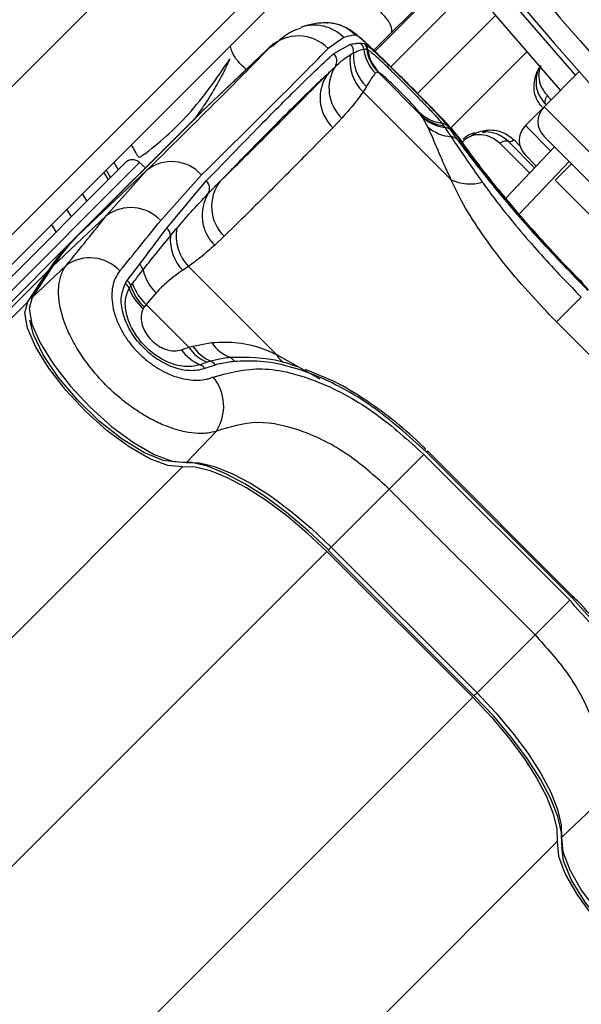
# Model space of a CAD drawing. Header units: millimetres. Extents: x 20 to 22981, y 40 to 19992.
# Tile 72 of 158: x 6602 to 6656, y 14519 to 14613. Entities that reach past the tile are written whole.
import ezdxf

# ---------------------------------------------------------------- set-up
doc = ezdxf.new("R2010")
doc.units = ezdxf.units.MM
doc.header["$LTSCALE"] = 2

msp = doc.modelspace()

# ---------------------------------------------------------------- linework, layer by layer
at = {"color": 7, "linetype": 'Continuous', "lineweight": 25}
for p, q in [((6617.243, 14621.984), (6557.269, 14562.009)), ((6643.906, 14617.555), (6636.037, 14609.686)), ((6564.34, 14554.938), (6624.314, 14614.913)), ((6626.212, 14613.982), (6566.238, 14554.008)), ((6633.163, 14610.905), (6631.669, 14609.871)), ((6626.136, 14609.992), (6619.585, 14603.797)), ((6626.508, 14610.354), (6619.958, 14604.159)), ((6632.208, 14609.376), (6633.826, 14610.272)), ((6634.792, 14610.365), (6635.13, 14610.325)), ((6635.13, 14610.325), (6635.19, 14610.302)), ((6635.36, 14609.782), (6635.408, 14609.773)), ((6635.408, 14609.773), (6635.463, 14609.752)), ((6633.816, 14609.275), (6634.106, 14609.44)), ((6655.658, 14607.648), (6652.293, 14604.283)), ((6636.47, 14607.573), (6636.209, 14607.498)), ((6636.47, 14607.573), (6640.543, 14603.5)), ((6636.519, 14607.565), (6636.47, 14607.573)), ((6636.553, 14607.554), (6636.519, 14607.565)), ((6635.334, 14606.22), (6635.023, 14605.724)), ((6643.416, 14597.331), (6635.023, 14605.724)), ((6652.293, 14604.283), (6650.508, 14602.499)), ((6607.373, 14591.607), (6619.165, 14603.399)), ((6619.575, 14603.786), (6607.783, 14591.995)), ((6619.585, 14603.797), (6607.794, 14592.005)), ((6619.585, 14603.797), (6619.575, 14603.786)), ((6632.987, 14603.218), (6632.129, 14602.299)), ((6640.543, 14603.5), (6640.356, 14603.779)), ((6640.652, 14603.338), (6640.543, 14603.5)), ((6641.184, 14602.378), (6640.652, 14603.338)), ((6642.526, 14602.733), (6642.701, 14602.479)), ((6642.701, 14602.479), (6642.806, 14602.33)), ((6643.068, 14602.471), (6643.345, 14602.079)), ((6652.293, 14601.454), (6685.103, 14568.645)), ((6648.63, 14595.562), (6653.282, 14600.465)), ((6651.393, 14598.474), (6648.871, 14600.996)), ((6651.545, 14598.634), (6650.509, 14599.669)), ((6612.305, 14598.944), (6598.211, 14584.85)), ((6614.344, 14598.201), (6607.794, 14592.005)), ((6610.497, 14593.88), (6614.344, 14598.201)), ((6614.241, 14598.476), (6613.681, 14598.98)), ((6654.909, 14598.838), (6653.353, 14597.283)), ((6610.255, 14598.025), (6610.67, 14597.309)), ((6619.579, 14597.78), (6615.69, 14593.433)), ((6680.931, 14569.705), (6653.353, 14597.283)), ((6616.272, 14592.718), (6620.041, 14597.209)), ((6607.161, 14593.799), (6606.741, 14594.511)), ((6610.497, 14593.88), (6605.374, 14589.035)), ((6616.624, 14591.958), (6617.246, 14592.704)), ((6607.373, 14591.607), (6328.558, 14312.792)), ((6607.794, 14592.005), (6607.783, 14591.995)), ((6621.765, 14591.935), (6620.846, 14591.077)), ((6605.296, 14588.942), (6603.339, 14585.976)), ((6606.693, 14589.168), (6603.417, 14586.069)), ((6605.374, 14589.035), (6603.417, 14586.069)), ((6612.501, 14587.696), (6613.671, 14589.245)), ((6618.34, 14589.041), (6617.791, 14588.677)), ((6618.34, 14589.041), (6626.733, 14580.648)), ((6604.953, 14588.636), (5560.477, 13544.16)), ((6602.996, 14585.671), (6604.953, 14588.636)), ((6612.33, 14587.439), (6612.501, 14587.696)), ((6612.828, 14587.193), (6613.007, 14587.429)), ((6615.244, 14586.534), (6614.309, 14585.411)), ((6653.469, 14583.748), (6655.848, 14586.127)), ((6614.309, 14585.411), (6614.131, 14585.177)), ((6618.381, 14581.339), (6614.309, 14585.411)), ((6667.396, 14569.821), (6653.469, 14583.748)), ((6617.669, 14581.092), (6618.381, 14581.339)), ((6618.381, 14581.339), (6618.75, 14581.437)), ((6618.75, 14581.437), (6620.579, 14581.773)), ((6620.117, 14579.895), (6619.458, 14579.665)), ((6620.9, 14579.634), (6619.902, 14579.305)), ((6620.476, 14580.001), (6620.117, 14579.895)), ((6631.101, 14578.546), (6629.509, 14579.212)), ((6621.013, 14573.324), (6618.163, 14570.317)), ((6637.506, 14567.785), (6640.812, 14571.09)), ((6640.812, 14571.09), (6654.738, 14557.164)), ((6641.052, 14571.331), (6641.156, 14571.434)), ((6654.979, 14557.404), (6641.052, 14571.331)), ((6655.082, 14557.507), (6641.156, 14571.434)), ((6637.506, 14567.785), (6631.966, 14562.244)), ((6651.433, 14553.858), (6637.506, 14567.785)), ((6631.553, 14561.831), (6645.479, 14547.905)), ((6631.676, 14561.954), (6645.602, 14548.028)), ((6631.966, 14562.244), (6645.892, 14548.318)), ((6651.433, 14553.858), (6654.738, 14557.164)), ((6654.979, 14557.404), (6655.082, 14557.507)), ((6651.433, 14553.858), (6645.892, 14548.318)), ((6656.972, 14537.364), (6653.965, 14534.515))]:
    msp.add_line(p, q, dxfattribs=at)
at = {"color": 8, "linetype": 'Continuous', "lineweight": 25}
for p, q in [((6643.906, 14617.555), (6636.037, 14609.686)), ((6636.141, 14609.587), (6643.998, 14617.443)), ((6645.348, 14615.81), (6637.653, 14608.115)), ((6647.676, 14613.032), (6640.209, 14605.565)), ((6626.136, 14609.992), (6626.354, 14610.143)), ((6650.659, 14609.545), (6643.387, 14602.273)), ((6652.616, 14605.326), (6652.976, 14604.966)), ((6652.293, 14604.283), (6687.931, 14568.645)), ((6650.508, 14602.499), (6652.922, 14600.085)), ((6649.429, 14601.136), (6649.988, 14600.577)), ((6650.918, 14597.974), (6648.091, 14600.801)), ((6598.882, 14584.18), (6613.681, 14598.98)), ((6610.91, 14597.548), (6610.495, 14598.265)), ((6611.227, 14598.997), (6611.641, 14598.28)), ((6654.68, 14599.067), (6649.916, 14594.047)), ((6602.996, 14585.671), (5341.107, 13323.782)), ((6626.733, 14580.648), (6630.886, 14578.312)), ((6617.764, 14569.896), (5353.93, 13306.062)), ((6631.553, 14561.831), (6582.201, 14512.479)), ((6631.966, 14562.244), (6631.676, 14561.954)), ((6645.479, 14547.905), (6596.127, 14498.553)), ((6645.892, 14548.318), (6645.602, 14548.028)), ((6653.544, 14534.116), (5389.71, 13270.282))]:
    msp.add_line(p, q, dxfattribs=at)
at = {"color": 8, "linetype": 'Continuous', "lineweight": 25, "flags": 128}
for points in [[(6641.959, 14623.133), (6649.253, 14614.265), (6655.294, 14607.284)], [(6644.368, 14601.076), (6644.343, 14601.113), (6643.883, 14601.656)]]:
    msp.add_lwpolyline(points, dxfattribs=at)
at = {"color": 7, "linetype": 'Continuous', "lineweight": 25, "flags": 128}
for points in [[(6653.877, 14605.867), (6647.726, 14612.973), (6640.397, 14621.884)], [(6619.749, 14603.959), (6619.506, 14603.732), (6619.165, 14603.399)], [(6619.958, 14604.159), (6619.927, 14604.13), (6619.585, 14603.797)], [(6646.776, 14602.057), (6646.747, 14601.989), (6646.712, 14601.931), (6646.67, 14601.885), (6646.623, 14601.853), (6646.572, 14601.835), (6646.519, 14601.832), (6646.466, 14601.845), (6646.413, 14601.872)], [(6608.203, 14595.973), (6608.561, 14595.361), (6608.621, 14595.26)], [(6605.701, 14592.34), (6605.358, 14592.918), (6605.28, 14593.05)], [(6605.374, 14589.035), (6605.301, 14588.949), (6605.296, 14588.942)], [(6603.417, 14586.069), (6603.142, 14585.018), (6603.4, 14583.545), (6604.174, 14581.745), (6605.414, 14579.734), (6607.038, 14577.644), (6608.943, 14575.61), (6611.003, 14573.764), (6613.086, 14572.225), (6615.056, 14571.094), (6616.786, 14570.444), (6618.163, 14570.317)], [(6603.417, 14586.069), (6603.344, 14585.983), (6603.339, 14585.976)], [(6617.764, 14569.896), (6616.385, 14570.023), (6614.652, 14570.674), (6612.679, 14571.807), (6610.593, 14573.348), (6608.53, 14575.197), (6606.623, 14577.234), (6604.996, 14579.327), (6603.755, 14581.34), (6602.98, 14583.143), (6602.721, 14584.618), (6602.996, 14585.671)], [(6617.275, 14570.345), (6615.93, 14570.515), (6614.087, 14571.269), (6611.997, 14572.559), (6609.824, 14574.283), (6607.739, 14576.306), (6605.905, 14578.469), (6604.465, 14580.604), (6603.534, 14582.541), (6603.198, 14583.906)], [(6631.702, 14561.98), (6629.735, 14563.84), (6627.713, 14565.543), (6625.691, 14567.043), (6623.723, 14568.302), (6621.86, 14569.284), (6620.152, 14569.965), (6618.646, 14570.325), (6617.382, 14570.355)], [(6618.163, 14570.317), (6619.382, 14570.288), (6620.834, 14569.941), (6622.479, 14569.285), (6624.275, 14568.338), (6626.173, 14567.125), (6628.122, 14565.678), (6630.07, 14564.037), (6631.966, 14562.244)], [(6631.553, 14561.831), (6629.659, 14563.622), (6627.713, 14565.262), (6625.765, 14566.707), (6623.87, 14567.919), (6622.076, 14568.865), (6620.432, 14569.52), (6618.982, 14569.867), (6617.764, 14569.896)], [(6645.479, 14547.905), (6647.27, 14546.011), (6648.91, 14544.064), (6650.355, 14542.117), (6651.567, 14540.222), (6652.513, 14538.428), (6653.168, 14536.784), (6653.515, 14535.333), (6653.544, 14534.116)], [(6654.003, 14533.734), (6653.973, 14534.998), (6653.613, 14536.504), (6652.932, 14538.212), (6651.95, 14540.075), (6650.691, 14542.043), (6649.191, 14544.065), (6647.488, 14546.087), (6645.628, 14548.054)], [(6645.892, 14548.318), (6647.685, 14546.422), (6649.326, 14544.474), (6650.773, 14542.525), (6651.986, 14540.627), (6652.933, 14538.831), (6653.589, 14537.186), (6653.936, 14535.734), (6653.965, 14534.515)], [(6653.965, 14534.515), (6654.092, 14533.138), (6654.742, 14531.408), (6655.873, 14529.438), (6657.412, 14527.355), (6659.258, 14525.295), (6661.292, 14523.39), (6663.382, 14521.766), (6665.393, 14520.526), (6667.193, 14519.752), (6668.666, 14519.494), (6669.717, 14519.768)], [(6653.544, 14534.116), (6653.671, 14532.737), (6654.322, 14531.004), (6655.455, 14529.031), (6656.996, 14526.945), (6658.845, 14524.882), (6660.882, 14522.975), (6662.975, 14521.348), (6664.988, 14520.107), (6666.791, 14519.331), (6668.266, 14519.073), (6669.319, 14519.348)], [(6667.712, 14519.538), (6666.19, 14519.886), (6664.252, 14520.817), (6662.118, 14522.256), (6659.954, 14524.091), (6657.931, 14526.176), (6656.207, 14528.349), (6654.917, 14530.438), (6654.163, 14532.282), (6653.993, 14533.627)]]:
    msp.add_lwpolyline(points, dxfattribs=at)
at = {"color": 7, "linetype": 'Continuous', "lineweight": 25}
for centre, radius, start, end in [((6969.784, 14886.136), 392.331, 213.6328, 236.3672), ((6969.784, 14886.136), 394.415, 213.6328, 236.3672), ((6969.784, 14886.136), 398.862, 213.6328, 236.3672), ((6969.784, 14886.136), 399.777, 213.6328, 236.3672), ((6967.097, 14883.449), 414, 218.64351, 231.35649), ((6967.097, 14883.449), 416, 218.64351, 231.35649), ((6631.477, 14608.332), 3.979, 44.78539, 88.70913), ((6628.84, 14607.087), 3.969, 44.53875, 132.95073), ((6633.104, 14609.566), 1.009, 352.81376, 44.38898), ((6634.079, 14609.662), 1.002, 7.29543, 44.61303), ((6639.061, 14610.34), 4.027, 187.86463, 224.89314), ((6634.42, 14609.622), 0.999, 8.69045, 44.71141), ((6634.485, 14609.61), 0.987, 8.25329, 44.4573), ((6639.314, 14610.387), 4.001, 188.70091, 224.69828), ((6639.361, 14610.379), 3.999, 188.72159, 224.71223), ((6639.378, 14610.324), 3.957, 188.31618, 224.43799), ((6631.505, 14608.668), 0.998, 326.77808, 45.26366), ((6637.71, 14608.618), 3.949, 170.41675, 227.11862), ((6638.073, 14609.11), 3.981, 175.24198, 226.53946), ((6635.665, 14606.066), 3.909, 148.28482, 226.76278), ((6634.813, 14605.137), 3.906, 142.01316, 226.5911), ((6653.707, 14602.869), 2, 135, 225), ((6643.025, 14606.539), 3.84, 225.95981, 262.51974), ((6643.156, 14606.234), 3.782, 226.28289, 263.0911), ((6643.251, 14606.086), 3.783, 226.60268, 263.24452), ((6643.695, 14605.224), 3.795, 228.58943, 265.72049), ((6642.403, 14601.785), 0.955, 45.89214, 82.64581), ((6642.703, 14601.405), 0.93, 46.37838, 83.68207), ((6651.923, 14601.084), 2, 135, 225), ((6643.382, 14600.562), 0.878, 47.60229, 88.05066), ((6613.012, 14598.236), 1, 48, 135), ((6616.744, 14595.276), 3.783, 41.4596, 129.36279), ((6645.2, 14601.063), 4.137, 244.45211, 286.68675), ((6619.39, 14596.49), 0.97, 330.96364, 47.89219), ((6624.464, 14594.773), 3.916, 142.02145, 226.42955), ((6623.621, 14593.926), 3.978, 148.25351, 225.76203), ((6612.844, 14590.762), 3.903, 43.17459, 126.97114), ((6615.596, 14591.944), 1.028, 0.77151, 48.85846), ((6621.336, 14591.931), 4.163, 169.29241, 223.96486), ((6620.798, 14578.202), 18.972, 135.04205, 146.63391), ((6621.218, 14578.601), 18.97, 135.04205, 146.63391), ((6620.829, 14591.606), 4.219, 175.20879, 223.95768), ((6608.92, 14586.004), 3.869, 42.38368, 125.1453), ((6612.933, 14588.414), 1.111, 15.90957, 48.37856), ((6618.359, 14589.751), 4.478, 193.33703, 225.92973), ((6611.65, 14586.592), 1.086, 19.73782, 51.2283), ((6611.752, 14586.85), 1.129, 17.65591, 48.44393), ((6616.772, 14588.409), 4.35, 199.48419, 230.95897), ((6617.139, 14588.55), 4.52, 197.47342, 228.26682), ((6617.313, 14588.777), 4.512, 197.38417, 228.2505), ((6621.663, 14583.519), 3.94, 213.58957, 246.88929), ((6621.991, 14583.576), 3.883, 213.44094, 247.04942), ((6623.582, 14583.679), 3.557, 212.41093, 249.29018), ((6621.005, 14583.44), 4.08, 215.13419, 247.71075), ((6621.985, 14579.581), 0.842, 27.42489, 66.26645), ((6619.066, 14578.726), 1.017, 34.71579, 67.36131), ((6620.087, 14579.122), 0.961, 32.22594, 66.12593), ((6617.279, 14575.699), 4.425, 327.53622, 39.0591)]:
    msp.add_arc(centre, radius, start, end, dxfattribs=at)
at = {"color": 8, "linetype": 'Continuous', "lineweight": 25}
for centre, radius, start, end in [((6630.335, 14608.135), 3.958, 44.40754, 108.81242), ((6628.795, 14581.733), 2.33, 207.76423, 233.77615)]:
    msp.add_arc(centre, radius, start, end, dxfattribs=at)
at = {"color": 7, "linetype": 'Continuous', "lineweight": 25}
for centre, major_axis, ratio, start_param, end_param in [((6515.019, 14501.96), (119.844, 108.975), 0.055229, 0.058825, 0.125695), ((6513.744, 14503.374), (114.328, 108.835), 0.008938, 5.779523, 6.090184), ((6516.502, 14500.477), (117.156, 111.663), 0.008717, 5.779513, 6.090173), ((6512.201, 14504.783), (111.67, 111.493), 0.074687, 5.642343, 5.709213), ((6515.019, 14501.96), (114.498, 114.321), 0.072841, 5.64234, 5.70921)]:
    msp.add_ellipse(centre, major_axis=major_axis, ratio=ratio, start_param=start_param, end_param=end_param, dxfattribs=at)
for points, knots in [([(6631.25, 14619.118), (6632.122, 14618.675), (6634.023, 14617.709), (6635.364, 14615.608), (6636.17, 14614.085), (6636.64, 14613.38), (6637.224, 14612.757), (6637.693, 14612.117), (6637.735, 14611.598), (6637.751, 14611.401)], [0, 0, 0, 0, 0.279168, 0.608079, 0.694114, 0.780154, 0.851325, 0.94338, 1, 1, 1, 1]), ([(6631.589, 14612.31), (6631.342, 14612.306), (6630.589, 14612.293), (6629.823, 14612.119), (6629.28, 14611.952), (6629.113, 14611.9)], [0, 0, 0, 0, 0.252622, 0.769726, 1, 1, 1, 1]), ([(6639.45, 14606.328), (6639.392, 14606.386), (6638.858, 14606.923), (6637.815, 14607.959), (6636.478, 14609.274), (6635.307, 14610.392), (6634.484, 14611.111), (6633.779, 14611.661), (6632.841, 14612.102), (6632.099, 14612.329), (6631.644, 14612.285), (6631.547, 14612.276)], [0, 0, 0, 0, 0.019489, 0.18052, 0.341758, 0.509074, 0.6918, 0.81673, 0.891072, 0.976876, 1, 1, 1, 1]), ([(6629.074, 14611.777), (6629.062, 14611.774), (6628.422, 14611.65), (6627.478, 14611.051), (6626.734, 14610.391), (6626.402, 14610.096)], [0, 0, 0, 0, 0.0107906, 0.5585417, 1, 1, 1, 1]), ([(6638.955, 14606.822), (6638.464, 14607.312), (6637.453, 14608.318), (6636.107, 14609.631), (6635.033, 14610.631), (6634.472, 14611.084), (6634.342, 14611.123), (6634.302, 14611.136)], [0, 0, 0, 0, 0.205185, 0.42219, 0.649845, 0.891012, 1, 1, 1, 1]), ([(6623.85, 14607.84), (6623.312, 14608.361), (6622.626, 14609.023), (6622.392, 14609.919), (6622.342, 14610.111)], [0, 0, 0, 0, 0.785966, 1, 1, 1, 1]), ([(6633.826, 14610.272), (6634.002, 14610.304), (6634.354, 14610.368), (6634.646, 14610.366), (6634.792, 14610.365)], [0, 0, 0, 0, 0.499862, 1, 1, 1, 1]), ([(6634.106, 14609.44), (6634.342, 14609.555), (6634.697, 14609.727), (6634.978, 14609.773), (6635.072, 14609.789)], [0, 0, 0, 0, 0.6659876, 1, 1, 1, 1]), ([(6635.072, 14609.789), (6635.144, 14609.793), (6635.242, 14609.799), (6635.334, 14609.785), (6635.36, 14609.782)], [0, 0, 0, 0, 0.722931, 1, 1, 1, 1]), ([(6635.19, 14610.302), (6635.331, 14610.206), (6635.613, 14610.014), (6636.543, 14609.161), (6637.755, 14607.988), (6639.114, 14606.641), (6640.422, 14605.327), (6641.576, 14604.146), (6642.496, 14603.17), (6642.923, 14602.674), (6643.049, 14602.498), (6643.068, 14602.471)], [0, 0, 0, 0, 0.128772, 0.257506, 0.386957, 0.507462, 0.621373, 0.734927, 0.852016, 0.977201, 1, 1, 1, 1]), ([(6635.463, 14609.752), (6635.604, 14609.655), (6635.886, 14609.462), (6636.82, 14608.599), (6637.979, 14607.474), (6639.2, 14606.262), (6640.345, 14605.107), (6641.335, 14604.088), (6642.142, 14603.223), (6642.394, 14602.901), (6642.526, 14602.733)], [0, 0, 0, 0, 0.14005, 0.280395, 0.409802, 0.528506, 0.640305, 0.752924, 0.870839, 1, 1, 1, 1]), ([(6612.89, 14600.66), (6612.927, 14600.585), (6613.061, 14600.319), (6613.267, 14599.987), (6613.431, 14599.685), (6613.531, 14599.551), (6613.625, 14599.487), (6613.735, 14599.5), (6613.823, 14599.551), (6613.889, 14599.601), (6613.932, 14599.635), (6613.951, 14599.65), (6613.959, 14599.656), (6613.963, 14599.659), (6613.965, 14599.66), (6613.965, 14599.661), (6613.966, 14599.661), (6613.966, 14599.661), (6615.527, 14600.823), (6618.687, 14603.585), (6621.046, 14607.022), (6622.3, 14608.848)], [0, 0, 0, 0, 0.017671, 0.062667, 0.08221, 0.089937, 0.097993, 0.104658, 0.112025, 0.119063, 0.122188, 0.123547, 0.124141, 0.124401, 0.124515, 0.124565, 0.124587, 0.124597, 0.124604, 0.534708, 1, 1, 1, 1]), ([(6622.3, 14608.848), (6622.043, 14608.311), (6621.528, 14607.237), (6620.642, 14605.685), (6619.763, 14604.293), (6619.141, 14603.449), (6618.871, 14603.083)], [0, 0, 0, 0, 0.265867, 0.531617, 0.7973, 1, 1, 1, 1]), ([(6620.041, 14597.209), (6621.596, 14598.82), (6624.708, 14602.042), (6628.043, 14605.395), (6630.552, 14607.849), (6631.655, 14608.866), (6632.208, 14609.376)], [0, 0, 0, 0, 0.2879422, 0.5758847, 0.7874743, 1, 1, 1, 1]), ([(6632.34, 14608.121), (6632.62, 14608.374), (6633.118, 14608.824), (6633.604, 14609.138), (6633.816, 14609.275)], [0, 0, 0, 0, 0.562494, 1, 1, 1, 1]), ([(6631.734, 14607.54), (6631.849, 14607.649), (6632.057, 14607.848), (6632.252, 14608.036), (6632.34, 14608.121)], [0, 0, 0, 0, 0.550084, 1, 1, 1, 1]), ([(6651.97, 14608.237), (6651.95, 14608.21), (6651.774, 14607.969), (6651.577, 14607.363), (6651.486, 14606.511), (6651.697, 14605.473), (6652.147, 14604.896), (6652.421, 14604.546)], [0, 0, 0, 0, 0.019593, 0.174111, 0.402339, 0.637038, 1, 1, 1, 1]), ([(6631.734, 14607.54), (6630.688, 14606.547), (6628.785, 14604.739), (6625.113, 14601.038), (6622.497, 14598.339), (6621.377, 14597.183)], [0, 0, 0, 0, 0.411197, 0.74781, 1, 1, 1, 1]), ([(6621.377, 14597.183), (6621.63, 14597.432), (6623.059, 14598.833), (6625.649, 14601.399), (6628.847, 14604.604), (6630.868, 14606.659), (6631.734, 14607.54)], [0, 0, 0, 0, 0.072703, 0.409757, 0.746813, 1, 1, 1, 1]), ([(6636.209, 14607.498), (6636.13, 14607.42), (6635.894, 14607.185), (6635.558, 14606.606), (6635.334, 14606.22)], [0, 0, 0, 0, 0.3319634, 1, 1, 1, 1]), ([(6640.356, 14603.779), (6640.328, 14603.819), (6640.245, 14603.936), (6639.983, 14604.244), (6639.553, 14604.71), (6639.05, 14605.234), (6638.465, 14605.825), (6637.851, 14606.426), (6637.262, 14606.982), (6636.783, 14607.406), (6636.629, 14607.505), (6636.553, 14607.554)], [0, 0, 0, 0, 0.061845, 0.1849, 0.290127, 0.388407, 0.48934, 0.604425, 0.718225, 0.859767, 1, 1, 1, 1]), ([(6635.023, 14605.724), (6634.742, 14605.338), (6634.104, 14604.462), (6633.388, 14603.664), (6632.987, 14603.218)], [0, 0, 0, 0, 0.441401, 1, 1, 1, 1]), ([(6644.37, 14601.071), (6644.363, 14601.082), (6644.219, 14601.316), (6643.879, 14601.714), (6643.224, 14602.479), (6642.152, 14603.598), (6640.847, 14604.928), (6639.886, 14605.891), (6639.45, 14606.328)], [0, 0, 0, 0, 0.006151, 0.126783, 0.343161, 0.567957, 0.803808, 1, 1, 1, 1]), ([(6652.616, 14605.326), (6652.557, 14605.256), (6652.437, 14605.116), (6652.355, 14604.871), (6652.357, 14604.674), (6652.404, 14604.58), (6652.421, 14604.546)], [0, 0, 0, 0, 0.279636, 0.559272, 0.838908, 1, 1, 1, 1]), ([(6632.129, 14602.299), (6631.261, 14601.417), (6629.24, 14599.361), (6626.04, 14596.154), (6623.447, 14593.586), (6622.018, 14592.184), (6621.765, 14591.935)], [0, 0, 0, 0, 0.253188, 0.590242, 0.927296, 1, 1, 1, 1]), ([(6643.416, 14597.331), (6643.061, 14598.111), (6642.342, 14599.694), (6641.687, 14601.306), (6641.321, 14602.087), (6641.184, 14602.378)], [0, 0, 0, 0, 0.3790061, 0.7687831, 1, 1, 1, 1]), ([(6642.806, 14602.33), (6642.935, 14602.142), (6643.12, 14601.872), (6643.344, 14601.54), (6643.412, 14601.439)], [0, 0, 0, 0, 0.696657, 1, 1, 1, 1]), ([(6643.345, 14602.079), (6643.48, 14601.89), (6643.669, 14601.627), (6643.906, 14601.303), (6643.974, 14601.21)], [0, 0, 0, 0, 0.71409, 1, 1, 1, 1]), ([(6645.352, 14601.565), (6645.599, 14601.694), (6646.081, 14601.946), (6646.548, 14602.021), (6646.776, 14602.057)], [0, 0, 0, 0, 0.511867, 1, 1, 1, 1]), ([(6646.776, 14602.057), (6646.781, 14602.058), (6647.315, 14602.117), (6648.325, 14601.997), (6649.061, 14601.422), (6649.429, 14601.136)], [0, 0, 0, 0, 0.005036, 0.503601, 1, 1, 1, 1]), ([(6643.412, 14601.439), (6643.589, 14601.175), (6644.33, 14600.068), (6645.498, 14598.383), (6646.388, 14597.101)], [0, 0, 0, 0, 0.238761, 1, 1, 1, 1]), ([(6656.545, 14586.824), (6654.996, 14588.421), (6651.89, 14591.623), (6648.057, 14596.121), (6645.174, 14599.806), (6644.317, 14601.035), (6643.883, 14601.656)], [0, 0, 0, 0, 0.246039, 0.493344, 0.74369, 1, 1, 1, 1]), ([(6643.974, 14601.21), (6644.264, 14600.819), (6645.216, 14599.534), (6647.662, 14596.418), (6651.667, 14591.716), (6654.875, 14588.408), (6656.478, 14586.756)], [0, 0, 0, 0, 0.129083, 0.424338, 0.712561, 1, 1, 1, 1]), ([(6656.015, 14587.432), (6655.754, 14587.692), (6654.685, 14588.759), (6652.896, 14590.671), (6650.745, 14593.057), (6648.83, 14595.299), (6647.197, 14597.303), (6645.881, 14598.993), (6644.885, 14600.332), (6644.541, 14600.828), (6644.368, 14601.077)], [0, 0, 0, 0, 0.043335, 0.177969, 0.313199, 0.448509, 0.585187, 0.722529, 0.861193, 1, 1, 1, 1]), ([(6645.646, 14601.812), (6645.418, 14601.735), (6645.027, 14601.604), (6644.698, 14601.309), (6644.561, 14601.186)], [0, 0, 0, 0, 0.582959, 1, 1, 1, 1]), ([(6648.871, 14600.996), (6648.527, 14601.265), (6647.892, 14601.76), (6646.977, 14601.917), (6646.489, 14601.878), (6646.413, 14601.872)], [0, 0, 0, 0, 0.500688, 0.922786, 1, 1, 1, 1]), ([(6648.091, 14600.801), (6648.161, 14600.86), (6648.301, 14600.979), (6648.546, 14601.062), (6648.743, 14601.06), (6648.837, 14601.013), (6648.871, 14600.996)], [0, 0, 0, 0, 0.279636, 0.559272, 0.838908, 1, 1, 1, 1]), ([(6653.469, 14583.748), (6651.663, 14585.672), (6648.963, 14588.549), (6646.112, 14592.486), (6644.459, 14595.123), (6643.727, 14596.672), (6643.416, 14597.331)], [0, 0, 0, 0, 0.419372, 0.626845, 0.841167, 1, 1, 1, 1]), ([(6620.238, 14596.019), (6620.45, 14596.235), (6620.836, 14596.627), (6621.209, 14597.01), (6621.377, 14597.183)], [0, 0, 0, 0, 0.550084, 1, 1, 1, 1]), ([(6646.388, 14597.101), (6646.766, 14596.584), (6648.142, 14594.698), (6651.053, 14591.164), (6654.069, 14587.916), (6655.637, 14586.339), (6655.848, 14586.127)], [0, 0, 0, 0, 0.159037, 0.579884, 0.943274, 1, 1, 1, 1]), ([(6617.246, 14592.704), (6617.683, 14593.217), (6618.683, 14594.388), (6619.678, 14595.432), (6620.238, 14596.019)], [0, 0, 0, 0, 0.437506, 1, 1, 1, 1]), ([(6613.671, 14589.245), (6614.117, 14589.837), (6615.009, 14591.023), (6615.851, 14592.153), (6616.272, 14592.718)], [0, 0, 0, 0, 0.499862, 1, 1, 1, 1]), ([(6614.002, 14588.718), (6614.367, 14589.177), (6615.271, 14590.315), (6616.119, 14591.344), (6616.624, 14591.958)], [0, 0, 0, 0, 0.403381, 1, 1, 1, 1]), ([(6620.846, 14591.077), (6620.4, 14590.676), (6619.602, 14589.96), (6618.726, 14589.322), (6618.34, 14589.041)], [0, 0, 0, 0, 0.558599, 1, 1, 1, 1]), ([(6621.013, 14573.324), (6620.73, 14573.248), (6620.281, 14573.129), (6619.387, 14573.076), (6618.554, 14573.14), (6617.675, 14573.32), (6616.785, 14573.569), (6615.87, 14573.92), (6614.945, 14574.369), (6614.024, 14574.877), (6613.107, 14575.472), (6612.21, 14576.148), (6611.323, 14576.881), (6610.471, 14577.687), (6609.669, 14578.554), (6609.093, 14579.238), (6608.549, 14579.949), (6608.042, 14580.682), (6607.58, 14581.431), (6607.167, 14582.188), (6606.806, 14582.949), (6606.502, 14583.71), (6606.261, 14584.455), (6606.086, 14585.175), (6605.974, 14585.869), (6605.929, 14586.537), (6605.951, 14587.162), (6606.038, 14587.739), (6606.188, 14588.266), (6606.4, 14588.751), (6606.595, 14589.029), (6606.693, 14589.168)], [0, 0, 0, 0, 0.049626, 0.078577, 0.137394, 0.1673275, 0.1951338, 0.251586, 0.2802944, 0.3076512, 0.3631987, 0.391451, 0.4193541, 0.4760704, 0.504949, 0.5341693, 0.563603, 0.5937077, 0.6240427, 0.6545479, 0.6852878, 0.716764, 0.7484921, 0.7793982, 0.810537, 0.8424071, 0.8745279, 0.9053157, 0.9363267, 0.9680417, 1, 1, 1, 1]), ([(6611.778, 14588.612), (6611.631, 14588.403), (6611.332, 14587.977), (6611.085, 14587.173), (6610.994, 14586.263), (6611.084, 14585.285), (6611.349, 14584.251), (6611.774, 14583.235), (6612.353, 14582.24), (6613.037, 14581.335), (6613.826, 14580.51), (6614.67, 14579.804), (6615.57, 14579.209), (6616.492, 14578.743), (6617.431, 14578.406), (6618.36, 14578.208), (6619.262, 14578.157), (6619.937, 14578.241), (6620.413, 14578.368), (6620.614, 14578.448), (6620.715, 14578.488)], [0, 0, 0, 0, 0.063269, 0.128272, 0.191167, 0.255909, 0.316887, 0.379836, 0.437286, 0.496647, 0.551217, 0.607511, 0.661445, 0.716934, 0.772639, 0.829832, 0.888774, 0.949243, 0.974567, 1, 1, 1, 1]), ([(6613.007, 14587.429), (6613.248, 14587.745), (6613.581, 14588.182), (6613.911, 14588.602), (6614.002, 14588.718)], [0, 0, 0, 0, 0.722931, 1, 1, 1, 1]), ([(6617.791, 14588.677), (6617.306, 14588.338), (6616.497, 14587.772), (6615.603, 14586.888), (6615.244, 14586.534)], [0, 0, 0, 0, 0.598892, 1, 1, 1, 1]), ([(6619.902, 14579.305), (6619.834, 14579.281), (6619.365, 14579.113), (6618.359, 14579.023), (6616.817, 14579.374), (6615.281, 14580.171), (6613.865, 14581.368), (6612.703, 14582.911), (6612.006, 14584.605), (6611.836, 14586.23), (6612.165, 14587.036), (6612.33, 14587.439)], [0, 0, 0, 0, 0.021466, 0.146972, 0.265052, 0.37829, 0.491889, 0.612335, 0.742127, 0.871039, 1, 1, 1, 1]), ([(6619.458, 14579.665), (6619.034, 14579.564), (6618.185, 14579.363), (6616.603, 14579.741), (6615.091, 14580.581), (6613.836, 14581.743), (6612.926, 14583.061), (6612.389, 14584.433), (6612.224, 14585.835), (6612.515, 14586.566), (6612.672, 14586.959)], [0, 0, 0, 0, 0.136771, 0.273805, 0.40009, 0.516407, 0.628045, 0.740836, 0.860989, 1, 1, 1, 1]), ([(6612.672, 14586.959), (6612.696, 14586.999), (6612.745, 14587.08), (6612.801, 14587.156), (6612.828, 14587.193)], [0, 0, 0, 0, 0.5024195, 1, 1, 1, 1]), ([(6614.033, 14585.031), (6613.978, 14584.917), (6613.834, 14584.615), (6613.791, 14584.019), (6613.949, 14583.306), (6614.279, 14582.63), (6614.774, 14581.995), (6615.424, 14581.459), (6616.197, 14581.081), (6616.996, 14580.924), (6617.445, 14581.036), (6617.669, 14581.092)], [0, 0, 0, 0, 0.077485, 0.206091, 0.317362, 0.415605, 0.514532, 0.624244, 0.732937, 0.867116, 1, 1, 1, 1]), ([(6614.131, 14585.177), (6614.113, 14585.154), (6614.079, 14585.107), (6614.048, 14585.056), (6614.033, 14585.031)], [0, 0, 0, 0, 0.503349, 1, 1, 1, 1]), ([(6620.579, 14581.773), (6621.404, 14581.813), (6623.076, 14581.894), (6625.136, 14581.358), (6626.387, 14580.802), (6626.733, 14580.648)], [0, 0, 0, 0, 0.413547, 0.837804, 1, 1, 1, 1]), ([(6622.324, 14580.352), (6621.886, 14580.293), (6621.258, 14580.207), (6620.658, 14580.049), (6620.476, 14580.001)], [0, 0, 0, 0, 0.696668, 1, 1, 1, 1]), ([(6628.757, 14579.47), (6628.255, 14579.638), (6625.997, 14580.394), (6623.931, 14580.37), (6622.324, 14580.352)], [0, 0, 0, 0, 0.222458, 1, 1, 1, 1]), ([(6622.733, 14579.969), (6622.285, 14579.912), (6621.659, 14579.832), (6621.069, 14579.678), (6620.9, 14579.634)], [0, 0, 0, 0, 0.7141429, 1, 1, 1, 1]), ([(6641.052, 14571.331), (6639.342, 14572.874), (6635.916, 14575.966), (6630.223, 14578.98), (6625.791, 14580.109), (6623.446, 14580.002), (6622.733, 14579.969)], [0, 0, 0, 0, 0.287424, 0.575721, 0.870977, 1, 1, 1, 1]), ([(6620.715, 14578.488), (6622.211, 14578.893), (6625.195, 14579.699), (6630.695, 14578.287), (6636.14, 14575.335), (6639.321, 14572.445), (6640.812, 14571.09)], [0, 0, 0, 0, 0.263204, 0.524727, 0.777185, 1, 1, 1, 1]), ([(6641.008, 14571.566), (6640.815, 14571.76), (6639.798, 14572.78), (6637.772, 14574.518), (6634.916, 14576.555), (6632.645, 14577.922), (6631.379, 14578.434), (6631.101, 14578.546)], [0, 0, 0, 0, 0.064531, 0.339586, 0.628569, 0.91851, 1, 1, 1, 1]), ([(6637.506, 14567.785), (6636.307, 14568.868), (6633.753, 14571.176), (6629.321, 14573.479), (6624.785, 14574.493), (6622.273, 14573.715), (6621.013, 14573.324)], [0, 0, 0, 0, 0.223488, 0.476086, 0.737075, 1, 1, 1, 1]), ([(6662.136, 14537.067), (6662.541, 14538.563), (6663.347, 14541.547), (6661.935, 14547.047), (6658.983, 14552.492), (6656.093, 14555.673), (6654.738, 14557.164)], [0, 0, 0, 0, 0.263204, 0.524727, 0.777185, 1, 1, 1, 1]), ([(6654.979, 14557.404), (6656.522, 14555.694), (6659.614, 14552.268), (6662.628, 14546.575), (6663.757, 14542.143), (6663.65, 14539.798), (6663.617, 14539.084)], [0, 0, 0, 0, 0.287424, 0.575721, 0.870977, 1, 1, 1, 1]), ([(6662.297, 14547.198), (6662.129, 14547.612), (6661.553, 14549.031), (6660.082, 14551.462), (6657.965, 14554.383), (6656.205, 14556.384), (6655.197, 14557.388), (6655.058, 14557.527)], [0, 0, 0, 0, 0.116475, 0.399092, 0.67854, 0.95547, 1, 1, 1, 1]), ([(6651.433, 14553.858), (6652.516, 14552.659), (6654.824, 14550.105), (6657.127, 14545.673), (6658.141, 14541.137), (6657.363, 14538.625), (6656.972, 14537.364)], [0, 0, 0, 0, 0.223488, 0.476086, 0.737075, 1, 1, 1, 1])]:
    msp.add_open_spline(points, degree=3, knots=knots, dxfattribs=at)
at = {"color": 8, "linetype": 'Continuous', "lineweight": 25}
for points, knots in [([(6652.123, 14604.237), (6651.896, 14604.535), (6651.48, 14605.079), (6651.294, 14606.11), (6651.398, 14607.065), (6651.666, 14607.811), (6651.918, 14608.144), (6651.98, 14608.225)], [0, 0, 0, 0, 0.289653, 0.529386, 0.770871, 0.944075, 1, 1, 1, 1]), ([(6651.997, 14608.205), (6651.966, 14608.14), (6651.834, 14607.863), (6651.77, 14607.244), (6651.888, 14606.269), (6652.344, 14605.678), (6652.616, 14605.326)], [0, 0, 0, 0, 0.056154, 0.237467, 0.545947, 1, 1, 1, 1]), ([(6643.883, 14601.656), (6643.713, 14601.875), (6643.374, 14602.311), (6642.177, 14603.573), (6640.676, 14605.098), (6639.517, 14606.264), (6638.977, 14606.801), (6638.955, 14606.822)], [0, 0, 0, 0, 0.2577432, 0.5138228, 0.759257, 0.9903678, 1, 1, 1, 1]), ([(6648.091, 14600.801), (6647.76, 14601.057), (6647.17, 14601.515), (6646.177, 14601.666), (6645.418, 14601.542), (6644.921, 14601.301), (6644.628, 14601.078), (6644.522, 14600.932), (6644.496, 14600.896)], [0, 0, 0, 0, 0.350463, 0.625057, 0.789249, 0.89242, 0.973284, 1, 1, 1, 1])]:
    msp.add_open_spline(points, degree=3, knots=knots, dxfattribs=at)
at = {"color": 7, "linetype": 'Continuous', "lineweight": 25}
msp.add_open_spline([(6649.429, 14601.136), (6649.384, 14601.098), (6649.296, 14601.021), (6649.141, 14600.959), (6648.99, 14600.944), (6648.911, 14600.979), (6648.871, 14600.996)], degree=3, dxfattribs=at)

doc.saveas('drawing.dxf')
